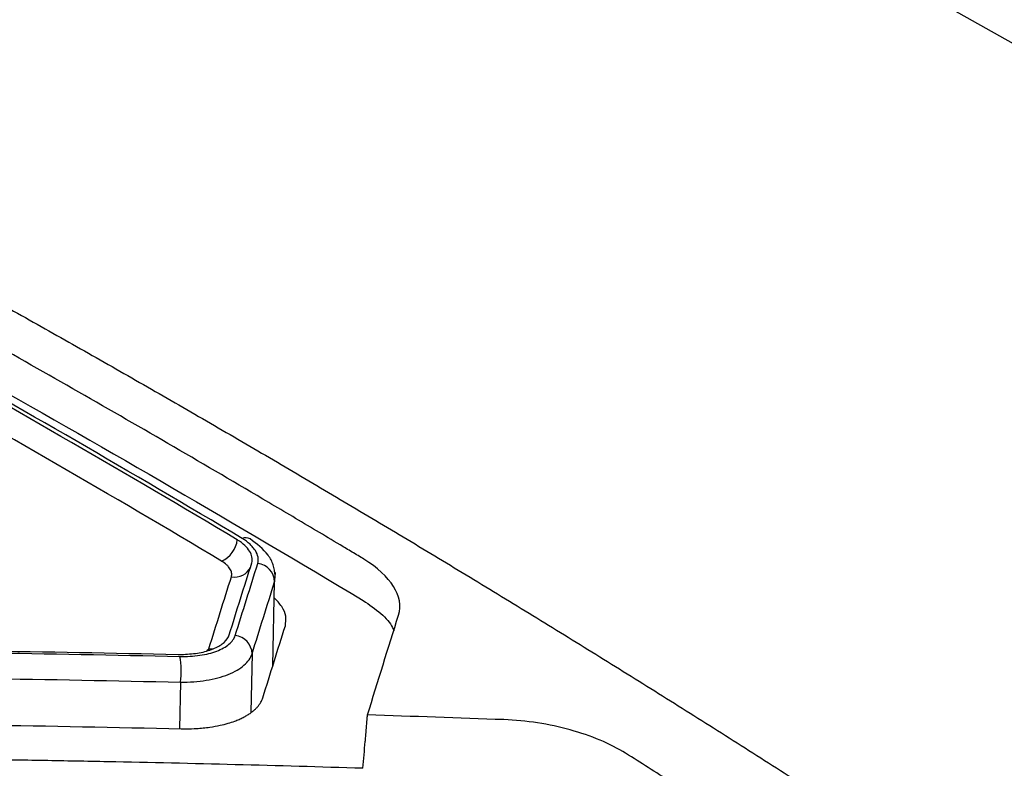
# Model space of a CAD drawing. Header units: millimetres. Extents: x -0.44 to 1.31, y -0.87 to 1.29.
# Tile 112 of 182: x 1.119 to 1.14, y -0.4493 to -0.4334. Entities that reach past the tile are written whole.
import ezdxf

# ---------------------------------------------------------------- set-up
doc = ezdxf.new("R2010")
doc.units = ezdxf.units.MM

msp = doc.modelspace()

# ---------------------------------------------------------------- linework, layer by layer
at = {"color": 7, "linetype": 'Continuous', "lineweight": 25}
for p, q in [((1.1245234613, -0.4251069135), (1.1442033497, -0.4361652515)), ((1.1244524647, -0.4451054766), (1.1244534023, -0.4450640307))]:
    msp.add_line(p, q, dxfattribs=at)
at = {"color": 250, "linetype": 'Continuous', "lineweight": 25}
for p, q in [((1.1244633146, -0.4451769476), (1.1244576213, -0.4453170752)), ((1.1244171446, -0.4471062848), (1.1244576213, -0.4453170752)), ((1.1230192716, -0.4467815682), (1.1230606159, -0.4467395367)), ((1.1239785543, -0.4468467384), (1.1239505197, -0.4480859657)), ((1.1224580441, -0.4474513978), (1.1224356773, -0.4484400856))]:
    msp.add_line(p, q, dxfattribs=at)
at = {"color": 250, "linetype": 'Continuous', "lineweight": 25, "flags": 128}
msp.add_lwpolyline([(1.1230606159, -0.4467395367), (1.1231380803, -0.4467442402), (1.1231483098, -0.4467438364)], dxfattribs=at)
at = {"color": 7, "linetype": 'Continuous', "lineweight": 25}
for centre, radius, start, end in [((1.1231089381, -0.4443655), 0.000558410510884, 293.4762306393, 353.7360795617), ((1.1240554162, -0.4453294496), 0.0004023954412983, 1.7622340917, 83.7290637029), ((1.1235765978, -0.4468602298), 0.0004021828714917, 1.9223712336, 83.7898468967), ((1.1205288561, -0.447218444), 0.0019432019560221, 353.1147406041, 9.2785929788)]:
    msp.add_arc(centre, radius, start, end, dxfattribs=at)
at = {"color": 250, "linetype": 'Continuous', "lineweight": 25}
for centre, radius, start, end in [((1.1238408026, -0.4445805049), 0.0001963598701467, 61.421951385, 111.869446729), ((1.123613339, -0.4448490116), 0.0003695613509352, 258.4746825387, 334.7471346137)]:
    msp.add_arc(centre, radius, start, end, dxfattribs=at)
at = {"color": 7, "linetype": 'Continuous', "lineweight": 25}
for points, knots in [([(1.02250424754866, -0.4506280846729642), (1.046034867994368, -0.4393931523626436), (1.069595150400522, -0.4296688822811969), (1.116482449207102, -0.4133624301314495), (1.139809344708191, -0.4067802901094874), (1.1628746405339, -0.4018101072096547)], [0, 0, 0, 0, 0.4999999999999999, 0.4999999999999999, 1, 1, 1, 1]), ([(1.17355614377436, -0.4444026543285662), (1.169819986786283, -0.4418861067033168), (1.161735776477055, -0.4364408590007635), (1.150163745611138, -0.4297722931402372), (1.138909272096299, -0.4239079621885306), (1.132044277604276, -0.4208529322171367), (1.128611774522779, -0.4193254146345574)], [0, 0, 0, 0, 0.2504591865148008, 0.5419378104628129, 0.7709685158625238, 1, 1, 1, 1]), ([(1.099294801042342, -0.4295084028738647), (1.09973990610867, -0.4297164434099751), (1.100630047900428, -0.4301324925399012), (1.101965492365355, -0.4307675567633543), (1.10330096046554, -0.4314105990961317), (1.104636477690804, -0.4320624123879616), (1.105972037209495, -0.4327227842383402), (1.107307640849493, -0.4333917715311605), (1.10864328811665, -0.4340693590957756), (1.109978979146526, -0.4347555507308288), (1.111314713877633, -0.4354503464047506), (1.112650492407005, -0.4361537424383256), (1.113986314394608, -0.4368657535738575), (1.115322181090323, -0.4375863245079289), (1.116658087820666, -0.4383156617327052), (1.117994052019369, -0.4390529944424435), (1.118884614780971, -0.439551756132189), (1.119329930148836, -0.439801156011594)], [0, 0, 0, 0, 0.0666907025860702, 0.1333711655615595, 0.2000429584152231, 0.2667076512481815, 0.3333668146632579, 0.4000220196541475, 0.4666748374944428, 0.5333268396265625, 0.5999795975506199, 0.6666346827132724, 0.7332936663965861, 0.7999581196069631, 0.8666296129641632, 0.933309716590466, 1, 1, 1, 1]), ([(1.220002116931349, -0.4339106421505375), (1.196939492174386, -0.4388802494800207), (1.173615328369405, -0.4454614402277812), (1.126733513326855, -0.4617652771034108), (1.10317598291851, -0.4714878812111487), (1.079648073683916, -0.4827208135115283)], [0, 0, 0, 0, 0.5, 0.5, 1, 1, 1, 1]), ([(1.126235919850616, -0.4573245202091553), (1.125796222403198, -0.4570401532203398), (1.124916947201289, -0.456471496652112), (1.123597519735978, -0.4556281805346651), (1.122277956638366, -0.4547920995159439), (1.120958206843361, -0.4539639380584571), (1.119638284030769, -0.4531435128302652), (1.118318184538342, -0.4523308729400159), (1.116997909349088, -0.4515260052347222), (1.115677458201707, -0.4507289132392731), (1.114356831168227, -0.4499395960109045), (1.11303602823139, -0.4491580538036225), (1.11171504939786, -0.4483842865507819), (1.110393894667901, -0.4476182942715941), (1.109072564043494, -0.446860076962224), (1.107751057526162, -0.4461096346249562), (1.106429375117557, -0.4453669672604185), (1.105107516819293, -0.4446320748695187), (1.103785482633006, -0.4439049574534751), (1.102463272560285, -0.4431856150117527), (1.10114088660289, -0.4424740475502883), (1.099818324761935, -0.4417702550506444), (1.09849558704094, -0.4410742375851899), (1.09717267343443, -0.4403859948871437), (1.095849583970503, -0.4397055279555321), (1.094526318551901, -0.4390328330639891), (1.093202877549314, -0.4383679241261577), (1.09187925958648, -0.4377107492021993), (1.090555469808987, -0.4370615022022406), (1.089231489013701, -0.4364194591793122), (1.088348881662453, -0.4359980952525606), (1.087907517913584, -0.4357873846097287)], [0, 0, 0, 0, 0.0345266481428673, 0.0690438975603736, 0.1035524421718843, 0.1380529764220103, 0.1725461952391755, 0.2070327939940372, 0.2415134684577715, 0.2759889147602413, 0.3104598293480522, 0.3449269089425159, 0.3793908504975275, 0.4138523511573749, 0.4483121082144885, 0.4827708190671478, 0.5172291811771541, 0.5516878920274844, 0.5861476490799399, 0.6206091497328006, 0.6550730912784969, 0.6895401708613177, 0.7240110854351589, 0.7584865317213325, 0.7929672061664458, 0.827453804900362, 0.8619470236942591, 0.8964475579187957, 0.9309561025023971, 0.9654733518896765, 1, 1, 1, 1]), ([(1.126353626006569, -0.4448387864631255), (1.126272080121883, -0.444787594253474), (1.126185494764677, -0.4447378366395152), (1.126017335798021, -0.4446370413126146), (1.125765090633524, -0.4444859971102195), (1.125176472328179, -0.4441346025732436), (1.123999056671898, -0.4434359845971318), (1.121643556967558, -0.4420554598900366), (1.118276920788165, -0.4401311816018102), (1.114908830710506, -0.4382711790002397), (1.112550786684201, -0.4370031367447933), (1.111371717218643, -0.4363776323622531), (1.110782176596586, -0.4360670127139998), (1.110529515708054, -0.4359343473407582), (1.110361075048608, -0.4358460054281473), (1.110279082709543, -0.4358010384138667), (1.110192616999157, -0.435757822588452)], [0, 0, 0, 0, 0.0156250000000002, 0.0156250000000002, 0.0312500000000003, 0.0625000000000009, 0.125000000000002, 0.2500000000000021, 0.5000000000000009, 0.7499999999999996, 0.8749999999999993, 0.9374999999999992, 0.9687499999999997, 0.9843749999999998, 0.9843749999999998, 1, 1, 1, 1]), ([(1.12632934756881, -0.4492808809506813), (1.124524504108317, -0.4492245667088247), (1.122267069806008, -0.4491667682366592), (1.119782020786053, -0.4491202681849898), (1.119104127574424, -0.4491089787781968), (1.118652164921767, -0.449101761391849), (1.118426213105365, -0.4490997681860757), (1.117973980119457, -0.4490883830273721), (1.117747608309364, -0.4490762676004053), (1.117297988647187, -0.4490331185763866), (1.116628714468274, -0.448942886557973), (1.115785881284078, -0.4487275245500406), (1.115234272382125, -0.4485051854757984), (1.114889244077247, -0.44834460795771), (1.114730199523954, -0.4482572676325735), (1.114270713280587, -0.4479882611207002), (1.113967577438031, -0.4478082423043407), (1.113053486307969, -0.4472719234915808), (1.111225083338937, -0.4462067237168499), (1.108176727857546, -0.444468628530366), (1.105127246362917, -0.442780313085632), (1.10329715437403, -0.4417897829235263), (1.102382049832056, -0.4412982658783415), (1.102075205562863, -0.441135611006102), (1.101620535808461, -0.4408908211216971), (1.101475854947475, -0.4408073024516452), (1.101223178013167, -0.4406318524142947), (1.100892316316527, -0.4403582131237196), (1.10065138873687, -0.4399648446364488), (1.100632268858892, -0.4396684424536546), (1.100656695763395, -0.4394727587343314), (1.100689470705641, -0.4393761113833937), (1.100782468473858, -0.4391856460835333), (1.100836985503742, -0.4390913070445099), (1.100939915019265, -0.4389024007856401), (1.101094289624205, -0.4386195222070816), (1.101660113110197, -0.4375875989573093), (1.102173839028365, -0.4366655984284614), (1.10258439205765, -0.435938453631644)], [0, 0, 0, 0, 0.1250000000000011, 0.1562500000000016, 0.1718750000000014, 0.1718750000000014, 0.1875000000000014, 0.1875000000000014, 0.2031250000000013, 0.2031250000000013, 0.2187500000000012, 0.2500000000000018, 0.2656250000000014, 0.2656250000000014, 0.2812500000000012, 0.2812500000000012, 0.3125000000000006, 0.3125000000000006, 0.3750000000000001, 0.4999999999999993, 0.6249999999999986, 0.6874999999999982, 0.6874999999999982, 0.7187499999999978, 0.7187499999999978, 0.7343749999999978, 0.7343749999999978, 0.7499999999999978, 0.7812499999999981, 0.7968749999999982, 0.7968749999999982, 0.8124999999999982, 0.8124999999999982, 0.8281249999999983, 0.8281249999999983, 0.8437499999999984, 0.8749999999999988, 1, 1, 1, 1]), ([(1.119329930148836, -0.439801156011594), (1.119776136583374, -0.4400527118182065), (1.120668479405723, -0.4405557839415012), (1.122006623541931, -0.4413211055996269), (1.12334434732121, -0.4420941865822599), (1.12468163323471, -0.4428758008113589), (1.126018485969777, -0.443665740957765), (1.127354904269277, -0.4444640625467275), (1.12869088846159, -0.4452707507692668), (1.130026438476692, -0.4460858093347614), (1.131361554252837, -0.4469092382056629), (1.132696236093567, -0.4477410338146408), (1.134030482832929, -0.4485812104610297), (1.13536429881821, -0.449429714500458), (1.13669766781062, -0.4502867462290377), (1.138030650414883, -0.4511515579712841), (1.138918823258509, -0.4517350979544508), (1.139362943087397, -0.4520268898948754)], [0, 0, 0, 0, 0.0666921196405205, 0.1333737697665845, 0.2000465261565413, 0.2667119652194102, 0.3333716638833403, 0.4000271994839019, 0.4666801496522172, 0.5333320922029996, 0.599984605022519, 0.6666392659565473, 0.7332976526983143, 0.7999613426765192, 0.8666319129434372, 0.9333109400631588, 1, 1, 1, 1]), ([(1.123970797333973, -0.4449178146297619), (1.123984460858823, -0.4448744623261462), (1.123983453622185, -0.4447910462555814), (1.123950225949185, -0.444707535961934), (1.12390047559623, -0.4446265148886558), (1.123866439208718, -0.4445864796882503), (1.123781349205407, -0.4445060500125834), (1.123731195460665, -0.4444664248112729), (1.123664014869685, -0.4444264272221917)], [0, 0, 0, 0, 0.25, 0.5, 0.5, 0.75, 0.75, 1, 1, 1, 1]), ([(1.12409936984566, -0.4449294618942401), (1.124105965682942, -0.4449085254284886), (1.124109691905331, -0.4448868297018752), (1.124111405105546, -0.4448419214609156), (1.124109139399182, -0.4448174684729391), (1.124095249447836, -0.44474928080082), (1.124076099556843, -0.4447033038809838), (1.124032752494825, -0.4446339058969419), (1.124007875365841, -0.4445997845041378), (1.123978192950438, -0.4445665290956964), (1.123957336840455, -0.4445445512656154), (1.12394701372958, -0.4445342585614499), (1.123886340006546, -0.4444772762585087), (1.123830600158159, -0.4444357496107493), (1.123767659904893, -0.4443982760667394)], [0, 0, 0, 0, 0.1249999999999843, 0.1249999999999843, 0.2499999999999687, 0.2499999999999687, 0.499999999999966, 0.499999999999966, 0.6249999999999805, 0.6874999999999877, 0.6874999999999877, 0.749999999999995, 0.749999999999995, 1, 1, 1, 1]), ([(1.12447172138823, -0.4451825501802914), (1.124461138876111, -0.4451079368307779), (1.124439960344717, -0.4449586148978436), (1.124289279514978, -0.444673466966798), (1.124077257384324, -0.4445147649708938), (1.123934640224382, -0.4444080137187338)], [0, 0, 0, 0, 0.2463810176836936, 0.4930765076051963, 1, 1, 1, 1]), ([(1.123539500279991, -0.4452111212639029), (1.123547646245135, -0.4451852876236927), (1.123549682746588, -0.4451446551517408), (1.123536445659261, -0.4451012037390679), (1.123524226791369, -0.4450716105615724), (1.123515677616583, -0.445055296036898), (1.123498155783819, -0.4450268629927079), (1.123487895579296, -0.4450127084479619), (1.12346437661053, -0.4449845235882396), (1.123451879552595, -0.4449712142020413), (1.123405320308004, -0.444927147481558), (1.123370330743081, -0.4449008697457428), (1.123331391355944, -0.4448776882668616)], [0, 0, 0, 0, 0.2500000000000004, 0.3750000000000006, 0.3750000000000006, 0.5000000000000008, 0.5000000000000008, 0.625000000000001, 0.625000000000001, 0.7500000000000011, 0.7500000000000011, 1, 1, 1, 1]), ([(1.127089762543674, -0.4460252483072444), (1.127151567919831, -0.4458285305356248), (1.127111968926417, -0.4456205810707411), (1.126854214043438, -0.445215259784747), (1.126638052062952, -0.4450173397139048), (1.126353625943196, -0.4448387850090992)], [0, 0, 0, 0, 0.5, 0.5, 1, 1, 1, 1]), ([(1.124445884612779, -0.4450896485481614), (1.124454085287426, -0.4451050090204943), (1.124469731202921, -0.4451343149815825), (1.124465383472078, -0.445163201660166), (1.124463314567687, -0.4451769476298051)], [0, 0, 0, 0, 0.5241415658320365, 1, 1, 1, 1]), ([(1.124684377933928, -0.4462529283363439), (1.12469379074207, -0.4461865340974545), (1.12471274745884, -0.4460528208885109), (1.124624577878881, -0.4458456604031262), (1.124500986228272, -0.4457142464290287), (1.124440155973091, -0.4456495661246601)], [0, 0, 0, 0, 0.3337051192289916, 0.6720580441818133, 1, 1, 1, 1]), ([(1.126333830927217, -0.4457145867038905), (1.126466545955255, -0.4458055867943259), (1.126730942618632, -0.4459868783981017), (1.126933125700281, -0.4462118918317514), (1.126977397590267, -0.446336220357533), (1.126985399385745, -0.4463586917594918)], [0, 0, 0, 0, 0.4522610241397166, 0.901000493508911, 1, 1, 1, 1]), ([(1.124205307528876, -0.447782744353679), (1.124285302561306, -0.4475260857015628), (1.124445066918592, -0.4470134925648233), (1.124604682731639, -0.4465062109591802), (1.124684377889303, -0.4462529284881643)], [0, 0, 0, 0, 0.5007063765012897, 0.9999999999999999, 0.9999999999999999, 0.9999999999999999, 0.9999999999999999]), ([(1.122446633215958, -0.4469051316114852), (1.12259019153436, -0.4469084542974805), (1.122732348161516, -0.4468999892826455), (1.123003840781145, -0.4468609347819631), (1.123123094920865, -0.4468316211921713), (1.123280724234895, -0.4467716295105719), (1.123328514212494, -0.4467494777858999), (1.123414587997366, -0.4467008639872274), (1.123451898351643, -0.4466752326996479), (1.123555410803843, -0.4465868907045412), (1.123599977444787, -0.4465251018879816), (1.123620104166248, -0.4464604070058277)], [0, 0, 0, 0, 0.2500000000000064, 0.2500000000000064, 0.5000000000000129, 0.5000000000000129, 0.6250000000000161, 0.6250000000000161, 0.7500000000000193, 0.7500000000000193, 1, 1, 1, 1]), ([(1.122561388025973, -0.4468577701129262), (1.122681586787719, -0.4468529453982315), (1.12279170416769, -0.4468396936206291), (1.123001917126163, -0.4467983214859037), (1.123099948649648, -0.4467686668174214), (1.123265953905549, -0.4466951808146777), (1.123333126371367, -0.4466524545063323), (1.123436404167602, -0.4465574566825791), (1.123473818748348, -0.4465050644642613), (1.123491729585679, -0.4464475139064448)], [0, 0, 0, 0, 0.25, 0.25, 0.5, 0.5, 0.75, 0.75, 1, 1, 1, 1]), ([(1.122458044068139, -0.447451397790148), (1.12265214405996, -0.4474528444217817), (1.122832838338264, -0.4474384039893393), (1.123175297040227, -0.4473837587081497), (1.123332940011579, -0.4473427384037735), (1.123539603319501, -0.4472599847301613), (1.123603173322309, -0.4472292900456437), (1.123714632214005, -0.4471644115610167), (1.123762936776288, -0.4471293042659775), (1.123890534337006, -0.4470171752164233), (1.123950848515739, -0.4469370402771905), (1.123978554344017, -0.4468467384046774)], [0, 0, 0, 0, 0.2499999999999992, 0.2499999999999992, 0.4999999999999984, 0.4999999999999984, 0.6249999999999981, 0.6249999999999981, 0.7499999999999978, 0.7499999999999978, 1, 1, 1, 1]), ([(1.123609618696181, -0.4482790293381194), (1.123641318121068, -0.4482667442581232), (1.123704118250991, -0.4482424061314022), (1.123788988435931, -0.4482018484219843), (1.123866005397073, -0.4481593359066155), (1.123934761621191, -0.4481149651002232), (1.123995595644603, -0.4480692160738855), (1.124048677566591, -0.4480224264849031), (1.124094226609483, -0.4479749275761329), (1.124132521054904, -0.4479270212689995), (1.12416365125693, -0.4478789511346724), (1.124188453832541, -0.4478310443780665), (1.124199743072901, -0.447798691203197), (1.124205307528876, -0.4477827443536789)], [0, 0, 0, 0, 0.1011865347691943, 0.2004619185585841, 0.2977975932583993, 0.3931428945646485, 0.4864359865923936, 0.5776124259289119, 0.6666117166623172, 0.7533821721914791, 0.8378843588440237, 0.9200933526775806, 1, 1, 1, 1]), ([(1.126216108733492, -0.4582002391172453), (1.121968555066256, -0.4554731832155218), (1.116473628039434, -0.4519452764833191), (1.110960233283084, -0.4488832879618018), (1.109708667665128, -0.4481882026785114)], [0, 0, 0, 0, 0.7729954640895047, 1, 1, 1, 1]), ([(1.122468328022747, -0.4484407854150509), (1.122508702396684, -0.4484413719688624), (1.122619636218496, -0.4484429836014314), (1.122827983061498, -0.4484353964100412), (1.123067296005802, -0.4484114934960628), (1.123291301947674, -0.4483715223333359), (1.123466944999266, -0.4483281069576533), (1.123564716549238, -0.448294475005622), (1.123609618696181, -0.4482790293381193)], [0, 0, 0, 0, 0.0952753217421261, 0.2617812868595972, 0.5006644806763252, 0.6920332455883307, 0.8585644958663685, 1, 1, 1, 1]), ([(1.126329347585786, -0.4492808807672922), (1.126338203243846, -0.4491864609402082), (1.126355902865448, -0.4489977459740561), (1.126376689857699, -0.4487730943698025), (1.126393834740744, -0.4485813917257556), (1.126407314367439, -0.4484252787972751), (1.126419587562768, -0.4482720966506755), (1.126426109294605, -0.4481810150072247), (1.126428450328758, -0.448148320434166)], [0, 0, 0, 0, 0.2502625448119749, 0.5001946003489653, 0.5949453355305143, 0.7573681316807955, 0.9129051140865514, 1, 1, 1, 1]), ([(1.131912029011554, -0.4489608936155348), (1.131586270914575, -0.4487581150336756), (1.131180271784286, -0.4485880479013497), (1.13028908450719, -0.4483413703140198), (1.129803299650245, -0.4482649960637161), (1.129324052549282, -0.4482471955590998)], [0, 0, 0, 0, 0.5, 0.5, 1, 1, 1, 1]), ([(1.139600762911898, -0.4539522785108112), (1.138321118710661, -0.4530977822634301), (1.136400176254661, -0.4518329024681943), (1.134156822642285, -0.4503869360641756), (1.133034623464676, -0.4496714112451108), (1.132553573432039, -0.4493663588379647), (1.132232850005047, -0.4491633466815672), (1.132073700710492, -0.4490615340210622), (1.131912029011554, -0.448960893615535)], [0, 0, 0, 0, 0.5000000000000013, 0.7500000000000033, 0.8750000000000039, 0.9375000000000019, 0.9375000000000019, 1, 1, 1, 1])]:
    msp.add_open_spline(points, degree=3, knots=knots, dxfattribs=at)
at = {"color": 250, "linetype": 'Continuous', "lineweight": 25}
msp.add_open_spline([(1.172547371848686, -0.4447064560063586), (1.168771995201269, -0.4421663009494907), (1.160654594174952, -0.4367047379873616), (1.149054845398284, -0.4300198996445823), (1.137816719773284, -0.4241610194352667), (1.130961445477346, -0.4211043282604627), (1.12753380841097, -0.4195759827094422)], degree=3, knots=[0, 0, 0, 0, 0.2526869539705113, 0.5432997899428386, 0.7716499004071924, 1, 1, 1, 1], dxfattribs=at)
at = {"color": 7, "linetype": 'Continuous', "lineweight": 25}
for points in [[(1.12366401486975, -0.4444264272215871), (1.118965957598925, -0.4416293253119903), (1.114261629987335, -0.4389859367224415), (1.109556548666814, -0.4364993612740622)], [(1.123767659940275, -0.4443982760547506), (1.119065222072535, -0.4415983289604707), (1.114356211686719, -0.4389523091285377), (1.109646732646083, -0.4364636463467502)], [(1.110172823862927, -0.4366336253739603), (1.115564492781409, -0.439454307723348), (1.120951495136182, -0.4424812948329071), (1.126333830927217, -0.4457145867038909)], [(1.123331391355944, -0.4448776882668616), (1.118637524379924, -0.4420835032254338), (1.113937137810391, -0.4394423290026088), (1.109236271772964, -0.4369575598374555)], [(1.123491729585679, -0.4464475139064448), (1.123651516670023, -0.4459340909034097), (1.123811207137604, -0.4454241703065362), (1.123970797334, -0.4449178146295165)], [(1.123620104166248, -0.4464604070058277), (1.123780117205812, -0.4459466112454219), (1.123939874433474, -0.4454362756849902), (1.12409936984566, -0.4449294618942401)], [(1.12306061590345, -0.4467395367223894), (1.123220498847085, -0.4462265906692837), (1.123380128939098, -0.4457170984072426), (1.123539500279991, -0.4452111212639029)], [(1.123978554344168, -0.4468467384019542), (1.124138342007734, -0.4463333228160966), (1.124298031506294, -0.4458234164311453), (1.124457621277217, -0.4453170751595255)], [(1.126428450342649, -0.4481483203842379), (1.126649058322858, -0.4474340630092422), (1.126869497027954, -0.4467263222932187), (1.127089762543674, -0.4460252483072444)], [(1.118214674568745, -0.446784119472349), (1.119612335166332, -0.4468043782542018), (1.121009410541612, -0.4468304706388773), (1.122405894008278, -0.4468624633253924)], [(1.118251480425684, -0.4468257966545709), (1.119650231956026, -0.4468463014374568), (1.121048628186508, -0.4468727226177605), (1.122446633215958, -0.4469051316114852)], [(1.122406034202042, -0.4468624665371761), (1.122459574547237, -0.4468625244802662), (1.122511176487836, -0.4468608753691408), (1.122561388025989, -0.4468577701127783)], [(1.118266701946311, -0.4473722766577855), (1.119664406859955, -0.4473927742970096), (1.121061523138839, -0.4474191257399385), (1.122458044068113, -0.44745139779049)], [(1.160592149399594, -0.4477268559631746), (1.149781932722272, -0.4506009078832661), (1.138902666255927, -0.4540143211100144), (1.127992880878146, -0.4578956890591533)], [(1.129324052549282, -0.4482471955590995), (1.128359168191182, -0.4482113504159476), (1.127393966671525, -0.4481783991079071), (1.126428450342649, -0.4481483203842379)], [(1.118277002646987, -0.4483609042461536), (1.119677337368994, -0.4483816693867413), (1.121074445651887, -0.4484082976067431), (1.122468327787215, -0.4484407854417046)], [(1.128466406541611, -0.4592293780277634), (1.139765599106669, -0.4551760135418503), (1.151033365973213, -0.4516216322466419), (1.162227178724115, -0.4486455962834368)]]:
    msp.add_open_spline(points, degree=3, dxfattribs=at)

doc.saveas('drawing.dxf')
